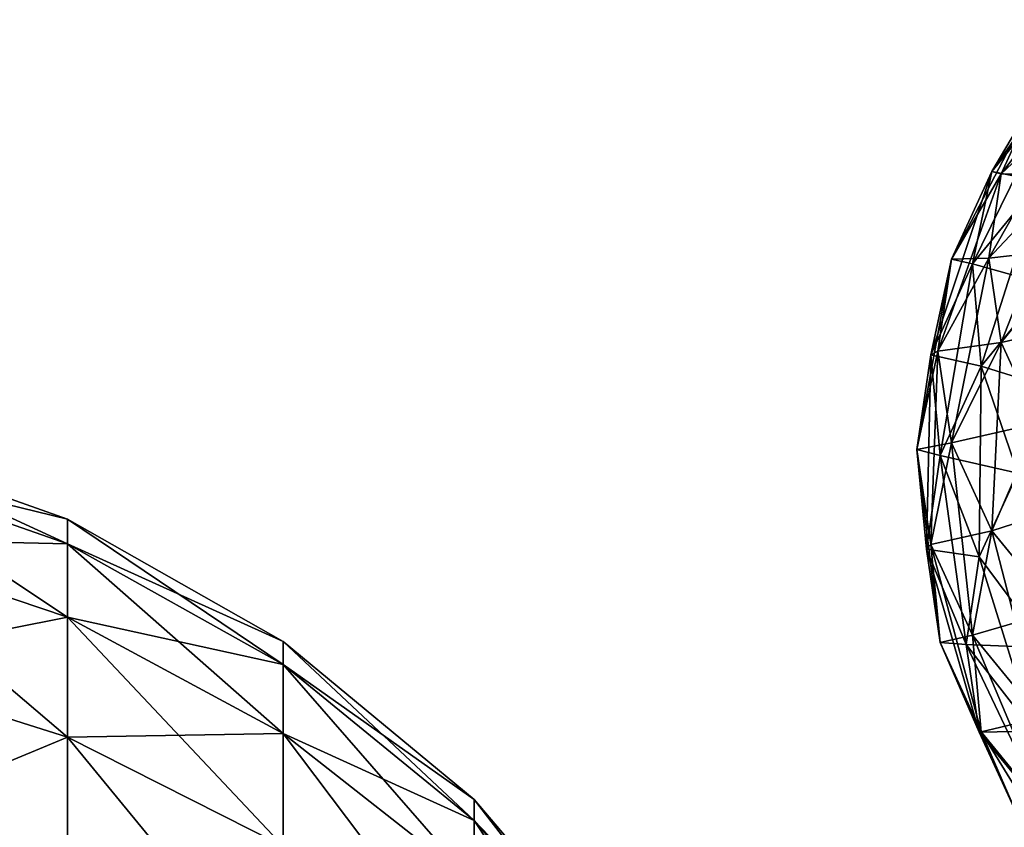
# Model space of a CAD drawing. Header units: millimetres. Extents: x -139 to 139, y -32 to 1264.
# Tile 111 of 256: x 110 to 120, y 17 to 25. Entities that reach past the tile are written whole.
import ezdxf

# ---------------------------------------------------------------- set-up
doc = ezdxf.new("R2010")
doc.units = ezdxf.units.MM
doc.header["$LTSCALE"] = 26.699852
for name, color, linetype in [('46', 7, 'CONTINUOUS'), ('50', 7, 'CONTINUOUS'), ('79', 7, 'CONTINUOUS'), ('85', 7, 'CONTINUOUS'), ('91', 7, 'CONTINUOUS'), ('97', 7, 'CONTINUOUS')]:
    doc.layers.add(name, color=color, linetype=linetype)

msp = doc.modelspace()

# ---------------------------------------------------------------- linework, layer by layer
at = {"layer": '46', "color": 7, "linetype": 'CONTINUOUS', "true_color": 0xa2afbf}
for points in [[(108.5561, 20.301, 3.2154), (110.8625, 19.7368), (108.5561, 20.5541), (108.5561, 20.301, 3.2154)], [(110.8625, 19.4938, 3.0875), (110.8625, 19.7368), (108.5561, 20.301, 3.2154), (110.8625, 19.4938, 3.0875)], [(108.5561, 19.5481, 6.3516), (110.8625, 19.4938, 3.0875), (108.5561, 20.301, 3.2154), (108.5561, 19.5481, 6.3516)], [(110.8625, 19.4938, 3.0875), (112.9913, 18.5304), (110.8625, 19.7368), (110.8625, 19.4938, 3.0875)], [(110.8625, 18.7708, 6.099), (110.8625, 19.4938, 3.0875), (108.5561, 19.5481, 6.3516), (110.8625, 18.7708, 6.099)], [(108.5561, 18.3138, 9.3314), (110.8625, 18.7708, 6.099), (108.5561, 19.5481, 6.3516), (108.5561, 18.3138, 9.3314)], [(112.9913, 18.3023, 2.8988), (112.9913, 18.5304), (110.8625, 19.4938, 3.0875), (112.9913, 18.3023, 2.8988)], [(110.8625, 18.7708, 6.099), (112.9913, 18.3023, 2.8988), (110.8625, 19.4938, 3.0875), (110.8625, 18.7708, 6.099)], [(110.8625, 17.5856, 8.9603), (110.8625, 18.7708, 6.099), (108.5561, 18.3138, 9.3314), (110.8625, 17.5856, 8.9603)], [(112.9913, 17.6235, 5.7262), (112.9913, 18.3023, 2.8988), (110.8625, 18.7708, 6.099), (112.9913, 17.6235, 5.7262)], [(110.8625, 17.5856, 8.9603), (112.9913, 17.6235, 5.7262), (110.8625, 18.7708, 6.099), (110.8625, 17.5856, 8.9603)], [(112.9913, 18.3023, 2.8988), (114.8775, 16.9718), (112.9913, 18.5304), (112.9913, 18.3023, 2.8988)], [(108.5561, 16.6286, 12.0814), (110.8625, 17.5856, 8.9603), (108.5561, 18.3138, 9.3314), (108.5561, 16.6286, 12.0814)], [(114.8775, 16.7629, 2.655), (114.8775, 16.9718), (112.9913, 18.3023, 2.8988), (114.8775, 16.7629, 2.655)], [(112.9913, 17.6235, 5.7262), (114.8775, 16.7629, 2.655), (112.9913, 18.3023, 2.8988), (112.9913, 17.6235, 5.7262)], [(112.9913, 16.5107, 8.4126), (112.9913, 17.6235, 5.7262), (110.8625, 17.5856, 8.9603), (112.9913, 16.5107, 8.4126)], [(114.8775, 16.1412, 5.2446), (114.8775, 16.7629, 2.655), (112.9913, 17.6235, 5.7262), (114.8775, 16.1412, 5.2446)], [(112.9913, 16.5107, 8.4126), (114.8775, 16.1412, 5.2446), (112.9913, 17.6235, 5.7262), (112.9913, 16.5107, 8.4126)], [(110.8625, 15.9674, 11.601), (110.8625, 17.5856, 8.9603), (108.5561, 16.6286, 12.0814), (110.8625, 15.9674, 11.601)], [(110.8625, 15.9674, 11.601), (112.9913, 16.5107, 8.4126), (110.8625, 17.5856, 8.9603), (110.8625, 15.9674, 11.601)], [(114.8775, 16.7629, 2.655), (116.4636, 15.1087), (114.8775, 16.9718), (114.8775, 16.7629, 2.655)], [(116.4636, 14.9226, 2.3635), (116.4636, 15.1087), (114.8775, 16.7629, 2.655), (116.4636, 14.9226, 2.3635)], [(114.8775, 16.1412, 5.2446), (116.4636, 14.9226, 2.3635), (114.8775, 16.7629, 2.655), (114.8775, 16.1412, 5.2446)]]:
    msp.add_3dface(points, dxfattribs=at)
at = {"layer": '50', "color": 7, "linetype": 'CONTINUOUS', "true_color": 0xa2afbf}
for points in [[(108.5561, 20.5541), (110.8625, 19.7368), (110.8625, 19.4938, -3.0875), (108.5561, 20.5541)], [(108.5561, 20.301, -3.2154), (108.5561, 20.5541), (110.8625, 19.4938, -3.0875), (108.5561, 20.301, -3.2154)], [(108.5561, 19.5481, -6.3516), (108.5561, 20.301, -3.2154), (110.8625, 18.7708, -6.099), (108.5561, 19.5481, -6.3516)], [(110.8625, 18.7708, -6.099), (108.5561, 20.301, -3.2154), (110.8625, 19.4938, -3.0875), (110.8625, 18.7708, -6.099)], [(110.8625, 19.7368), (112.9913, 18.5304), (112.9913, 18.3023, -2.8988), (110.8625, 19.7368)], [(110.8625, 19.4938, -3.0875), (110.8625, 19.7368), (112.9913, 18.3023, -2.8988), (110.8625, 19.4938, -3.0875)], [(108.5561, 18.3138, -9.3314), (108.5561, 19.5481, -6.3516), (110.8625, 17.5856, -8.9603), (108.5561, 18.3138, -9.3314)], [(110.8625, 17.5856, -8.9603), (108.5561, 19.5481, -6.3516), (110.8625, 18.7708, -6.099), (110.8625, 17.5856, -8.9603)], [(110.8625, 18.7708, -6.099), (110.8625, 19.4938, -3.0875), (112.9913, 17.6235, -5.7262), (110.8625, 18.7708, -6.099)], [(112.9913, 17.6235, -5.7262), (110.8625, 19.4938, -3.0875), (112.9913, 18.3023, -2.8988), (112.9913, 17.6235, -5.7262)], [(110.8625, 17.5856, -8.9603), (110.8625, 18.7708, -6.099), (112.9913, 16.5107, -8.4126), (110.8625, 17.5856, -8.9603)], [(112.9913, 16.5107, -8.4126), (110.8625, 18.7708, -6.099), (112.9913, 17.6235, -5.7262), (112.9913, 16.5107, -8.4126)], [(112.9913, 18.5304), (114.8775, 16.9718), (114.8775, 16.7629, -2.655), (112.9913, 18.5304)], [(112.9913, 18.3023, -2.8988), (112.9913, 18.5304), (114.8775, 16.7629, -2.655), (112.9913, 18.3023, -2.8988)], [(108.5561, 16.6286, -12.0814), (108.5561, 18.3138, -9.3314), (110.8625, 15.9674, -11.601), (108.5561, 16.6286, -12.0814)], [(110.8625, 15.9674, -11.601), (108.5561, 18.3138, -9.3314), (110.8625, 17.5856, -8.9603), (110.8625, 15.9674, -11.601)], [(112.9913, 17.6235, -5.7262), (112.9913, 18.3023, -2.8988), (114.8775, 16.1412, -5.2446), (112.9913, 17.6235, -5.7262)], [(114.8775, 16.1412, -5.2446), (112.9913, 18.3023, -2.8988), (114.8775, 16.7629, -2.655), (114.8775, 16.1412, -5.2446)], [(112.9913, 16.5107, -8.4126), (112.9913, 17.6235, -5.7262), (114.8775, 15.122, -7.7051), (112.9913, 16.5107, -8.4126)], [(114.8775, 15.122, -7.7051), (112.9913, 17.6235, -5.7262), (114.8775, 16.1412, -5.2446), (114.8775, 15.122, -7.7051)], [(110.8625, 15.9674, -11.601), (110.8625, 17.5856, -8.9603), (112.9913, 14.9914, -10.8919), (110.8625, 15.9674, -11.601)], [(112.9913, 14.9914, -10.8919), (110.8625, 17.5856, -8.9603), (112.9913, 16.5107, -8.4126), (112.9913, 14.9914, -10.8919)], [(114.8775, 16.9718), (116.4636, 15.1087), (116.4636, 14.9226, -2.3635), (114.8775, 16.9718)], [(114.8775, 16.7629, -2.655), (114.8775, 16.9718), (116.4636, 14.9226, -2.3635), (114.8775, 16.7629, -2.655)], [(114.8775, 16.1412, -5.2446), (114.8775, 16.7629, -2.655), (116.4636, 14.3692, -4.6688), (114.8775, 16.1412, -5.2446)], [(116.4636, 14.3692, -4.6688), (114.8775, 16.7629, -2.655), (116.4636, 14.9226, -2.3635), (116.4636, 14.3692, -4.6688)]]:
    msp.add_3dface(points, dxfattribs=at)
at = {"layer": '79', "color": 7, "linetype": 'CONTINUOUS', "true_color": 0xa2afbf}
for points in [[(120.6365, 23.9605, -18.8349), (120.4505, 23.9446, -20.6864), (119.992, 23.1711, -19.6243), (120.6365, 23.9605, -18.8349)], [(120.6365, 23.9605, -18.8349), (119.992, 23.1711, -19.6243), (120.4678, 23.0743, -17.7754), (120.6365, 23.9605, -18.8349)], [(120.4505, 23.9446, -20.6864), (120.0846, 23.1482, -21.4828), (119.992, 23.1711, -19.6243), (120.4505, 23.9446, -20.6864)], [(120.4505, 23.9446, -20.6864), (120.8391, 23.8538, -22.4152), (120.0846, 23.1482, -21.4828), (120.4505, 23.9446, -20.6864)], [(120.8391, 23.8538, -22.4152), (120.7322, 23.1345, -23.1345), (120.0846, 23.1482, -21.4828), (120.8391, 23.8538, -22.4152)], [(119.992, 23.1711, -19.6243), (120.0846, 23.1482, -21.4828), (119.5937, 22.3042, -20.4912), (119.992, 23.1711, -19.6243)], [(119.992, 23.1711, -19.6243), (119.5937, 22.3042, -20.4912), (119.8015, 22.2582, -18.5914), (119.992, 23.1711, -19.6243)], [(120.0846, 23.1482, -21.4828), (119.9608, 22.3155, -22.3155), (119.5937, 22.3042, -20.4912), (120.0846, 23.1482, -21.4828)], [(120.4678, 23.0743, -17.7754), (119.992, 23.1711, -19.6243), (119.8015, 22.2582, -18.5914), (120.4678, 23.0743, -17.7754)], [(120.0846, 23.1482, -21.4828), (120.7322, 23.1345, -23.1345), (119.9608, 22.3155, -22.3155), (120.0846, 23.1482, -21.4828)], [(120.4678, 23.0743, -17.7754), (119.8015, 22.2582, -18.5914), (120.5445, 22.0532, -16.833), (120.4678, 23.0743, -17.7754)], [(119.5937, 22.3042, -20.4912), (119.4589, 21.3977, -21.3977), (119.3897, 21.362, -19.4877), (119.5937, 22.3042, -20.4912)], [(119.8015, 22.2582, -18.5914), (119.5937, 22.3042, -20.4912), (119.3897, 21.362, -19.4877), (119.8015, 22.2582, -18.5914)], [(119.5937, 22.3042, -20.4912), (119.9608, 22.3155, -22.3155), (119.4589, 21.3977, -21.3977), (119.5937, 22.3042, -20.4912)], [(119.8015, 22.2582, -18.5914), (119.3897, 21.362, -19.4877), (119.8881, 21.2492, -17.637), (119.8015, 22.2582, -18.5914)], [(120.5445, 22.0532, -16.833), (119.8015, 22.2582, -18.5914), (119.8881, 21.2492, -17.637), (120.5445, 22.0532, -16.833)], [(120.5445, 22.0532, -16.833), (119.8881, 21.2492, -17.637), (120.8628, 20.9458, -16.0527), (120.5445, 22.0532, -16.833)], [(119.3897, 21.362, -19.4877), (119.4589, 21.3977, -21.3977), (119.2504, 20.4248, -20.4248), (119.3897, 21.362, -19.4877)], [(119.3897, 21.362, -19.4877), (119.2504, 20.4248, -20.4248), (119.4824, 20.3663, -18.5199), (119.3897, 21.362, -19.4877)], [(119.8881, 21.2492, -17.637), (119.3897, 21.362, -19.4877), (119.4824, 20.3663, -18.5199), (119.8881, 21.2492, -17.637)], [(119.8881, 21.2492, -17.637), (119.4824, 20.3663, -18.5199), (120.2476, 20.1922, -16.8063), (119.8881, 21.2492, -17.637)], [(120.8628, 20.9458, -16.0527), (119.8881, 21.2492, -17.637), (120.2476, 20.1922, -16.8063), (120.8628, 20.9458, -16.0527)], [(119.4824, 20.3663, -18.5199), (119.2504, 20.4248, -20.4248), (119.3451, 19.4431, -19.4431), (119.4824, 20.3663, -18.5199)], [(119.4824, 20.3663, -18.5199), (119.3451, 19.4431, -19.4431), (119.8673, 19.3646, -17.6339), (119.4824, 20.3663, -18.5199)], [(120.2476, 20.1922, -16.8063), (119.4824, 20.3663, -18.5199), (119.8673, 19.3646, -17.6339), (120.2476, 20.1922, -16.8063)], [(120.2476, 20.1922, -16.8063), (119.8673, 19.3646, -17.6339), (120.5359, 18.4668, -16.8241), (120.2476, 20.1922, -16.8063)], [(119.8673, 19.3646, -17.6339), (119.3451, 19.4431, -19.4431), (119.7387, 18.4992, -18.4992), (119.8673, 19.3646, -17.6339)], [(119.8673, 19.3646, -17.6339), (119.7387, 18.4992, -18.4992), (120.5359, 18.4668, -16.8241), (119.8673, 19.3646, -17.6339)], [(120.5359, 18.4668, -16.8241), (119.7387, 18.4992, -18.4992), (120.405, 17.6454, -17.6454), (120.5359, 18.4668, -16.8241)]]:
    msp.add_3dface(points, dxfattribs=at)
at = {"layer": '85', "color": 7, "linetype": 'CONTINUOUS', "true_color": 0xa2afbf}
for points in [[(119.9608, 22.3155, -22.3155), (120.7322, 23.1345, -23.1345), (120.8391, 22.4152, -23.8538), (119.9608, 22.3155, -22.3155)], [(119.9608, 22.3155, -22.3155), (120.8391, 22.4152, -23.8538), (120.0846, 21.4828, -23.1482), (119.9608, 22.3155, -22.3155)], [(120.8391, 22.4152, -23.8538), (121.1552, 21.7273, -24.5417), (120.0846, 21.4828, -23.1482), (120.8391, 22.4152, -23.8538)], [(119.4589, 21.3977, -21.3977), (119.9608, 22.3155, -22.3155), (120.0846, 21.4828, -23.1482), (119.4589, 21.3977, -21.3977)], [(120.0846, 21.4828, -23.1482), (121.1552, 21.7273, -24.5417), (120.4505, 20.6864, -23.9446), (120.0846, 21.4828, -23.1482)], [(119.2504, 20.4248, -20.4248), (119.4589, 21.3977, -21.3977), (119.5937, 20.4912, -22.3042), (119.2504, 20.4248, -20.4248)], [(119.4589, 21.3977, -21.3977), (120.0846, 21.4828, -23.1482), (119.5937, 20.4912, -22.3042), (119.4589, 21.3977, -21.3977)], [(120.0846, 21.4828, -23.1482), (120.4505, 20.6864, -23.9446), (119.5937, 20.4912, -22.3042), (120.0846, 21.4828, -23.1482)], [(119.5937, 20.4912, -22.3042), (120.4505, 20.6864, -23.9446), (119.992, 19.6243, -23.1711), (119.5937, 20.4912, -22.3042)], [(120.4505, 20.6864, -23.9446), (121.0426, 19.9613, -24.6697), (119.992, 19.6243, -23.1711), (120.4505, 20.6864, -23.9446)], [(119.2504, 20.4248, -20.4248), (119.5937, 20.4912, -22.3042), (119.3897, 19.4877, -21.362), (119.2504, 20.4248, -20.4248)], [(119.3451, 19.4431, -19.4431), (119.2504, 20.4248, -20.4248), (119.3897, 19.4877, -21.362), (119.3451, 19.4431, -19.4431)], [(119.5937, 20.4912, -22.3042), (119.992, 19.6243, -23.1711), (119.3897, 19.4877, -21.362), (119.5937, 20.4912, -22.3042)], [(119.992, 19.6243, -23.1711), (121.0426, 19.9613, -24.6697), (120.6365, 18.8349, -23.9605), (119.992, 19.6243, -23.1711)], [(119.3897, 19.4877, -21.362), (119.992, 19.6243, -23.1711), (119.8015, 18.5914, -22.2582), (119.3897, 19.4877, -21.362)], [(119.992, 19.6243, -23.1711), (120.6365, 18.8349, -23.9605), (119.8015, 18.5914, -22.2582), (119.992, 19.6243, -23.1711)], [(119.3451, 19.4431, -19.4431), (119.3897, 19.4877, -21.362), (119.4824, 18.5199, -20.3663), (119.3451, 19.4431, -19.4431)], [(119.3897, 19.4877, -21.362), (119.8015, 18.5914, -22.2582), (119.4824, 18.5199, -20.3663), (119.3897, 19.4877, -21.362)], [(119.7387, 18.4992, -18.4992), (119.3451, 19.4431, -19.4431), (119.4824, 18.5199, -20.3663), (119.7387, 18.4992, -18.4992)], [(119.8015, 18.5914, -22.2582), (120.6365, 18.8349, -23.9605), (120.4678, 17.7754, -23.0743), (119.8015, 18.5914, -22.2582)], [(119.4824, 18.5199, -20.3663), (119.8015, 18.5914, -22.2582), (119.8881, 17.637, -21.2492), (119.4824, 18.5199, -20.3663)], [(119.8015, 18.5914, -22.2582), (120.4678, 17.7754, -23.0743), (119.8881, 17.637, -21.2492), (119.8015, 18.5914, -22.2582)], [(119.7387, 18.4992, -18.4992), (119.4824, 18.5199, -20.3663), (119.8673, 17.6339, -19.3646), (119.7387, 18.4992, -18.4992)], [(119.4824, 18.5199, -20.3663), (119.8881, 17.637, -21.2492), (119.8673, 17.6339, -19.3646), (119.4824, 18.5199, -20.3663)], [(120.405, 17.6454, -17.6454), (119.7387, 18.4992, -18.4992), (119.8673, 17.6339, -19.3646), (120.405, 17.6454, -17.6454)], [(119.8881, 17.637, -21.2492), (120.4678, 17.7754, -23.0743), (120.5445, 16.833, -22.0532), (119.8881, 17.637, -21.2492)], [(120.405, 17.6454, -17.6454), (119.8673, 17.6339, -19.3646), (120.5359, 16.8241, -18.4668), (120.405, 17.6454, -17.6454)], [(119.8673, 17.6339, -19.3646), (119.8881, 17.637, -21.2492), (120.2476, 16.8063, -20.1922), (119.8673, 17.6339, -19.3646)], [(119.8673, 17.6339, -19.3646), (120.2476, 16.8063, -20.1922), (120.5359, 16.8241, -18.4668), (119.8673, 17.6339, -19.3646)], [(119.8881, 17.637, -21.2492), (120.5445, 16.833, -22.0532), (120.2476, 16.8063, -20.1922), (119.8881, 17.637, -21.2492)]]:
    msp.add_3dface(points, dxfattribs=at)
at = {"layer": '91', "color": 7, "linetype": 'CONTINUOUS', "true_color": 0xa2afbf}
for points in [[(120.0846, 21.4828, 23.1482), (120.7322, 23.1345, 23.1345), (119.9608, 22.3155, 22.3155), (120.0846, 21.4828, 23.1482)], [(120.8391, 22.4152, 23.8538), (120.7322, 23.1345, 23.1345), (120.0846, 21.4828, 23.1482), (120.8391, 22.4152, 23.8538)], [(120.4505, 20.6864, 23.9446), (120.8391, 22.4152, 23.8538), (120.0846, 21.4828, 23.1482), (120.4505, 20.6864, 23.9446)], [(119.5937, 20.4912, 22.3042), (119.9608, 22.3155, 22.3155), (119.4589, 21.3977, 21.3977), (119.5937, 20.4912, 22.3042)], [(120.0846, 21.4828, 23.1482), (119.9608, 22.3155, 22.3155), (119.5937, 20.4912, 22.3042), (120.0846, 21.4828, 23.1482)], [(119.3897, 19.4877, 21.362), (119.4589, 21.3977, 21.3977), (119.2504, 20.4248, 20.4248), (119.3897, 19.4877, 21.362)], [(119.5937, 20.4912, 22.3042), (119.4589, 21.3977, 21.3977), (119.3897, 19.4877, 21.362), (119.5937, 20.4912, 22.3042)], [(119.992, 19.6243, 23.1711), (120.0846, 21.4828, 23.1482), (119.5937, 20.4912, 22.3042), (119.992, 19.6243, 23.1711)], [(120.4505, 20.6864, 23.9446), (120.0846, 21.4828, 23.1482), (119.992, 19.6243, 23.1711), (120.4505, 20.6864, 23.9446)], [(120.6365, 18.8349, 23.9605), (120.4505, 20.6864, 23.9446), (119.992, 19.6243, 23.1711), (120.6365, 18.8349, 23.9605)], [(119.3897, 19.4877, 21.362), (119.2504, 20.4248, 20.4248), (119.4824, 18.5199, 20.3663), (119.3897, 19.4877, 21.362)], [(119.4824, 18.5199, 20.3663), (119.2504, 20.4248, 20.4248), (119.3451, 19.4431, 19.4431), (119.4824, 18.5199, 20.3663)], [(119.8015, 18.5914, 22.2582), (119.5937, 20.4912, 22.3042), (119.3897, 19.4877, 21.362), (119.8015, 18.5914, 22.2582)], [(119.992, 19.6243, 23.1711), (119.5937, 20.4912, 22.3042), (119.8015, 18.5914, 22.2582), (119.992, 19.6243, 23.1711)], [(120.4678, 17.7754, 23.0743), (119.992, 19.6243, 23.1711), (119.8015, 18.5914, 22.2582), (120.4678, 17.7754, 23.0743)], [(120.6365, 18.8349, 23.9605), (119.992, 19.6243, 23.1711), (120.4678, 17.7754, 23.0743), (120.6365, 18.8349, 23.9605)], [(119.8015, 18.5914, 22.2582), (119.3897, 19.4877, 21.362), (119.8881, 17.637, 21.2492), (119.8015, 18.5914, 22.2582)], [(119.8881, 17.637, 21.2492), (119.3897, 19.4877, 21.362), (119.4824, 18.5199, 20.3663), (119.8881, 17.637, 21.2492)], [(119.4824, 18.5199, 20.3663), (119.3451, 19.4431, 19.4431), (119.8673, 17.6339, 19.3646), (119.4824, 18.5199, 20.3663)], [(119.8673, 17.6339, 19.3646), (119.3451, 19.4431, 19.4431), (119.7387, 18.4992, 18.4992), (119.8673, 17.6339, 19.3646)], [(120.4678, 17.7754, 23.0743), (119.8015, 18.5914, 22.2582), (120.5445, 16.833, 22.0532), (120.4678, 17.7754, 23.0743)], [(120.5445, 16.833, 22.0532), (119.8015, 18.5914, 22.2582), (119.8881, 17.637, 21.2492), (120.5445, 16.833, 22.0532)], [(119.8881, 17.637, 21.2492), (119.4824, 18.5199, 20.3663), (120.2476, 16.8063, 20.1922), (119.8881, 17.637, 21.2492)], [(120.2476, 16.8063, 20.1922), (119.4824, 18.5199, 20.3663), (119.8673, 17.6339, 19.3646), (120.2476, 16.8063, 20.1922)], [(119.8673, 17.6339, 19.3646), (119.7387, 18.4992, 18.4992), (120.5359, 16.8241, 18.4668), (119.8673, 17.6339, 19.3646)], [(120.5359, 16.8241, 18.4668), (119.7387, 18.4992, 18.4992), (120.405, 17.6454, 17.6454), (120.5359, 16.8241, 18.4668)], [(120.2476, 16.8063, 20.1922), (119.8673, 17.6339, 19.3646), (120.5359, 16.8241, 18.4668), (120.2476, 16.8063, 20.1922)], [(120.5445, 16.833, 22.0532), (119.8881, 17.637, 21.2492), (120.8628, 16.0527, 20.9458), (120.5445, 16.833, 22.0532)], [(120.8628, 16.0527, 20.9458), (119.8881, 17.637, 21.2492), (120.2476, 16.8063, 20.1922), (120.8628, 16.0527, 20.9458)]]:
    msp.add_3dface(points, dxfattribs=at)
at = {"layer": '97', "color": 7, "linetype": 'CONTINUOUS', "true_color": 0xa2afbf}
for points in [[(120.4505, 23.9446, 20.6864), (121.0426, 24.6697, 19.9613), (119.992, 23.1711, 19.6243), (120.4505, 23.9446, 20.6864)], [(119.992, 23.1711, 19.6243), (121.0426, 24.6697, 19.9613), (120.6365, 23.9605, 18.8349), (119.992, 23.1711, 19.6243)], [(120.8391, 23.8538, 22.4152), (121.1552, 24.5417, 21.7273), (120.0846, 23.1482, 21.4828), (120.8391, 23.8538, 22.4152)], [(120.0846, 23.1482, 21.4828), (121.1552, 24.5417, 21.7273), (120.4505, 23.9446, 20.6864), (120.0846, 23.1482, 21.4828)], [(120.0846, 23.1482, 21.4828), (120.4505, 23.9446, 20.6864), (119.5937, 22.3042, 20.4912), (120.0846, 23.1482, 21.4828)], [(119.5937, 22.3042, 20.4912), (120.4505, 23.9446, 20.6864), (119.992, 23.1711, 19.6243), (119.5937, 22.3042, 20.4912)], [(119.992, 23.1711, 19.6243), (120.6365, 23.9605, 18.8349), (119.8015, 22.2582, 18.5914), (119.992, 23.1711, 19.6243)], [(119.8015, 22.2582, 18.5914), (120.6365, 23.9605, 18.8349), (120.4678, 23.0743, 17.7754), (119.8015, 22.2582, 18.5914)], [(119.9608, 22.3155, 22.3155), (120.7322, 23.1345, 23.1345), (120.8391, 23.8538, 22.4152), (119.9608, 22.3155, 22.3155)], [(119.9608, 22.3155, 22.3155), (120.8391, 23.8538, 22.4152), (120.0846, 23.1482, 21.4828), (119.9608, 22.3155, 22.3155)], [(119.5937, 22.3042, 20.4912), (119.992, 23.1711, 19.6243), (119.3897, 21.362, 19.4877), (119.5937, 22.3042, 20.4912)], [(119.3897, 21.362, 19.4877), (119.992, 23.1711, 19.6243), (119.8015, 22.2582, 18.5914), (119.3897, 21.362, 19.4877)], [(119.4589, 21.3977, 21.3977), (119.9608, 22.3155, 22.3155), (120.0846, 23.1482, 21.4828), (119.4589, 21.3977, 21.3977)], [(119.4589, 21.3977, 21.3977), (120.0846, 23.1482, 21.4828), (119.5937, 22.3042, 20.4912), (119.4589, 21.3977, 21.3977)], [(119.8015, 22.2582, 18.5914), (120.4678, 23.0743, 17.7754), (119.8881, 21.2492, 17.637), (119.8015, 22.2582, 18.5914)], [(119.8881, 21.2492, 17.637), (120.4678, 23.0743, 17.7754), (120.5445, 22.0532, 16.833), (119.8881, 21.2492, 17.637)], [(119.2504, 20.4248, 20.4248), (119.4589, 21.3977, 21.3977), (119.5937, 22.3042, 20.4912), (119.2504, 20.4248, 20.4248)], [(119.2504, 20.4248, 20.4248), (119.5937, 22.3042, 20.4912), (119.3897, 21.362, 19.4877), (119.2504, 20.4248, 20.4248)], [(119.3897, 21.362, 19.4877), (119.8015, 22.2582, 18.5914), (119.4824, 20.3663, 18.5199), (119.3897, 21.362, 19.4877)], [(119.4824, 20.3663, 18.5199), (119.8015, 22.2582, 18.5914), (119.8881, 21.2492, 17.637), (119.4824, 20.3663, 18.5199)], [(119.8881, 21.2492, 17.637), (120.5445, 22.0532, 16.833), (120.2476, 20.1922, 16.8063), (119.8881, 21.2492, 17.637)], [(119.3451, 19.4431, 19.4431), (119.2504, 20.4248, 20.4248), (119.3897, 21.362, 19.4877), (119.3451, 19.4431, 19.4431)], [(119.3451, 19.4431, 19.4431), (119.3897, 21.362, 19.4877), (119.4824, 20.3663, 18.5199), (119.3451, 19.4431, 19.4431)], [(119.4824, 20.3663, 18.5199), (119.8881, 21.2492, 17.637), (119.8673, 19.3646, 17.6339), (119.4824, 20.3663, 18.5199)], [(119.8673, 19.3646, 17.6339), (119.8881, 21.2492, 17.637), (120.2476, 20.1922, 16.8063), (119.8673, 19.3646, 17.6339)], [(119.7387, 18.4992, 18.4992), (119.3451, 19.4431, 19.4431), (119.4824, 20.3663, 18.5199), (119.7387, 18.4992, 18.4992)], [(119.7387, 18.4992, 18.4992), (119.4824, 20.3663, 18.5199), (119.8673, 19.3646, 17.6339), (119.7387, 18.4992, 18.4992)], [(119.8673, 19.3646, 17.6339), (120.2476, 20.1922, 16.8063), (120.5359, 18.4668, 16.8241), (119.8673, 19.3646, 17.6339)], [(120.405, 17.6454, 17.6454), (119.7387, 18.4992, 18.4992), (119.8673, 19.3646, 17.6339), (120.405, 17.6454, 17.6454)], [(120.405, 17.6454, 17.6454), (119.8673, 19.3646, 17.6339), (120.5359, 18.4668, 16.8241), (120.405, 17.6454, 17.6454)]]:
    msp.add_3dface(points, dxfattribs=at)

doc.saveas('drawing.dxf')
